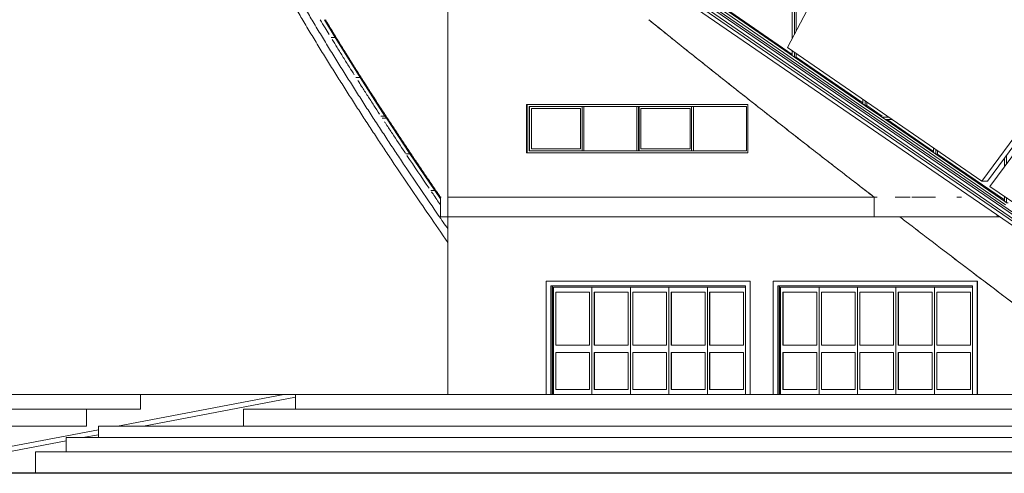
# Model space of a CAD drawing. Header units: inches. Extents: x 424 to 2043, y -237 to 445.
# Tile 187 of 256: x 513 to 533, y 215 to 224. Entities that reach past the tile are written whole.
import ezdxf

# ---------------------------------------------------------------- set-up
doc = ezdxf.new("R2010")
doc.units = ezdxf.units.IN
doc.header["$MEASUREMENT"] = 0
for name, color, linetype, lineweight in [('A-DOOR', 31, 'Continuous', 9), ('A-DOOR-FRAM', 31, 'Continuous', 9), ('A-FLOR', 192, 'Continuous', 9), ('A-GENM', 13, 'Continuous', 9), ('A-GLAZ', 151, 'Continuous', 9), ('A-GLAZ-CURT', 52, 'Continuous', 9), ('A-GLAZ-CWMG', 51, 'Continuous', 9), ('A-WALL', 113, 'Continuous', 9)]:
    doc.layers.add(name, color=color, linetype=linetype, lineweight=lineweight)

# ---------------------------------------------------------------- blocks, each defined once
blk = doc.blocks.new('5_Panel_Bi-Fold_Door_Metric_7271 - 2500 x 4300-134297-East')
at = {"layer": 'A-DOOR'}
for p, q in [((-7.83, 3.9), (-11.965, 3.9)), ((-11.965, 1.6), (-11.965, 3.9)), ((-11.871, 3.8), (-7.924, 3.8)), ((-11.871, 3.8), (-11.871, 1.6)), ((-11.867, 3.8), (-11.867, 1.6)), ((-7.924, 1.6), (-7.924, 3.8)), ((-7.827, 3.9), (-7.83, 3.9)), ((-7.83, 3.9), (-7.83, 1.6)), ((-7.827, 3.9), (-7.827, 1.6)), ((-11.768, 3.675), (-11.768, 2.6)), ((-10.988, 3.675), (-10.988, 2.6)), ((-10.208, 3.675), (-10.208, 2.6)), ((-9.428, 3.675), (-9.428, 2.6)), ((-8.648, 3.675), (-8.648, 2.6)), ((-11.768, 2.45), (-11.768, 1.7)), ((-10.988, 2.45), (-10.988, 1.7)), ((-10.208, 2.45), (-10.208, 1.7)), ((-9.428, 2.45), (-9.428, 1.7)), ((-8.648, 2.45), (-8.648, 1.7))]:
    blk.add_line(p, q, dxfattribs=at)
at = {"layer": 'A-DOOR-FRAM'}
for p, q in [((-11.838, 3.8), (-11.838, 1.6)), ((-11.038, 3.775), (-11.818, 3.775)), ((-11.818, 3.775), (-11.818, 1.6)), ((-11.771, 2.6), (-11.771, 3.675)), ((-11.771, 3.675), (-11.085, 3.675)), ((-11.085, 3.675), (-11.085, 2.6)), ((-10.258, 3.775), (-11.038, 3.775)), ((-11.038, 3.775), (-11.038, 1.6)), ((-11.038, 1.6), (-11.038, 3.775)), ((-10.991, 2.6), (-10.991, 3.675)), ((-10.991, 3.675), (-10.305, 3.675)), ((-10.305, 3.675), (-10.305, 2.6)), ((-9.478, 3.775), (-10.258, 3.775)), ((-10.258, 3.775), (-10.258, 1.6)), ((-10.258, 1.6), (-10.258, 3.775)), ((-10.211, 2.6), (-10.211, 3.675)), ((-10.211, 3.675), (-9.525, 3.675)), ((-9.525, 3.675), (-9.525, 2.6)), ((-8.698, 3.775), (-9.478, 3.775)), ((-9.478, 3.775), (-9.478, 1.6)), ((-9.478, 1.6), (-9.478, 3.775)), ((-9.431, 2.6), (-9.431, 3.675)), ((-9.431, 3.675), (-8.745, 3.675)), ((-8.745, 3.675), (-8.745, 2.6)), ((-7.924, 3.775), (-8.698, 3.775)), ((-8.698, 3.775), (-8.698, 1.6)), ((-8.698, 1.6), (-8.698, 3.775)), ((-8.651, 2.6), (-8.651, 3.675)), ((-8.651, 3.675), (-7.965, 3.675)), ((-7.965, 3.675), (-7.965, 2.6)), ((-11.085, 2.6), (-11.771, 2.6)), ((-10.305, 2.6), (-10.991, 2.6)), ((-9.525, 2.6), (-10.211, 2.6)), ((-8.745, 2.6), (-9.431, 2.6)), ((-7.965, 2.6), (-8.651, 2.6)), ((-11.771, 1.7), (-11.771, 2.45)), ((-11.771, 2.45), (-11.085, 2.45)), ((-11.085, 2.45), (-11.085, 1.7)), ((-10.991, 1.7), (-10.991, 2.45)), ((-10.991, 2.45), (-10.305, 2.45)), ((-10.305, 2.45), (-10.305, 1.7)), ((-10.211, 1.7), (-10.211, 2.45)), ((-10.211, 2.45), (-9.525, 2.45)), ((-9.525, 2.45), (-9.525, 1.7)), ((-9.431, 1.7), (-9.431, 2.45)), ((-9.431, 2.45), (-8.745, 2.45)), ((-8.745, 2.45), (-8.745, 1.7)), ((-8.651, 1.7), (-8.651, 2.45)), ((-8.651, 2.45), (-7.965, 2.45)), ((-7.965, 2.45), (-7.965, 1.7)), ((-11.085, 1.7), (-11.771, 1.7)), ((-10.305, 1.7), (-10.991, 1.7)), ((-9.525, 1.7), (-10.211, 1.7)), ((-8.745, 1.7), (-9.431, 1.7)), ((-7.965, 1.7), (-8.651, 1.7))]:
    blk.add_line(p, q, dxfattribs=at)
blk = doc.blocks.new('Generic Models 1 - Generic Models 1-135348-East')
at = {"layer": 'A-GENM'}
for p, q in [((-28.9, 1.6), (-24.8, 1.6)), ((-24.8, 1.6), (-21.891, 1.6)), ((-24.8, 1.298), (-24.8, 1.6)), ((-21.891, 1.6), (-21.653, 1.6)), ((-21.653, 1.6), (12.239, 1.6)), ((-21.653, 1.6), (-21.653, 1.298)), ((-25.891, 1.298), (-30.489, 1.298)), ((-25.891, 0.957), (-25.891, 1.298)), ((-25.891, 1.298), (-24.8, 1.298)), ((12.239, 1.298), (-22.713, 1.298)), ((-22.713, 1.298), (-22.713, 0.957)), ((-28.95, 0.957), (-25.891, 0.957)), ((20.937, 0.957), (-25.65, 0.957)), ((-25.65, 0.957), (-25.65, 0.723)), ((22.238, 0.723), (-26.308, 0.723)), ((-26.308, 0.723), (-26.308, 0.436)), ((23.286, 0.436), (-26.931, 0.436)), ((-26.931, 0.436), (-26.931, 0))]:
    blk.add_line(p, q, dxfattribs=at)
blk = doc.blocks.new('Generic Models 2 - Generic Models 2-140614-East')
at = {"layer": 'A-GENM'}
for p, q in [((-1.8, 1.6), (-13.475, 9.615)), ((-13.461, 9.649), (-1.736, 1.6)), ((-2.129, 1.6), (-13.52, 9.42)), ((-2.003, 1.6), (-13.505, 9.497)), ((-1.919, 1.6), (-13.496, 9.548))]:
    blk.add_line(p, q, dxfattribs=at)
for points, knots in [([(-21.641, 9.416), (-21.589, 9.329), (-21.483, 9.149), (-21.348, 8.924), (-21.236, 8.741), (-21.153, 8.604), (-21.069, 8.468), (-20.985, 8.332), (-20.901, 8.198), (-20.789, 8.019), (-20.649, 7.797), (-20.508, 7.577), (-20.395, 7.402), (-20.311, 7.271), (-20.226, 7.141), (-20.141, 7.011), (-20.056, 6.882), (-19.943, 6.71), (-19.801, 6.496), (-19.574, 6.156), (-19.29, 5.735), (-18.934, 5.215), (-18.692, 4.865), (-18.564, 4.681)], [-0.9978011, -0.9978011, -0.9978011, -0.9978011, -0.96875, -0.9375, -0.921875, -0.90625, -0.890625, -0.875, -0.859375, -0.84375, -0.8125, -0.78125, -0.765625, -0.75, -0.734375, -0.71875, -0.703125, -0.6875, -0.65625, -0.625, -0.5625, -0.5, -0.4300025, -0.4300025, -0.4300025, -0.4300025]), ([(-18.564, 4.954), (-18.629, 5.048), (-18.808, 5.307), (-19.1, 5.735), (-19.385, 6.156), (-19.612, 6.496), (-19.754, 6.71), (-19.867, 6.882), (-19.952, 7.011), (-20.036, 7.141), (-20.121, 7.271), (-20.206, 7.402), (-20.318, 7.577), (-20.459, 7.797), (-20.599, 8.019), (-20.712, 8.198), (-20.796, 8.332), (-20.879, 8.468), (-20.963, 8.604), (-21.047, 8.741), (-21.158, 8.924), (-21.293, 9.148), (-21.4, 9.329), (-21.451, 9.416)], [0.4645179, 0.4645179, 0.4645179, 0.4645179, 0.5, 0.5625, 0.625, 0.65625, 0.6875, 0.703125, 0.71875, 0.734375, 0.75, 0.765625, 0.78125, 0.8125, 0.84375, 0.859375, 0.875, 0.890625, 0.90625, 0.921875, 0.9375, 0.96875, 0.9978011, 0.9978011, 0.9978011, 0.9978011]), ([(-21.155, 9.2), (-21.122, 9.145), (-21.062, 9.045), (-21.001, 8.946), (-20.974, 8.901)], [-0.949597, -0.949597, -0.949597, -0.949597, -0.93092105, -0.91557085, -0.91557085, -0.91557085, -0.91557085]), ([(-20.911, 8.798), (-20.877, 8.743), (-20.802, 8.622), (-20.686, 8.435), (-20.571, 8.252), (-20.497, 8.134), (-20.464, 8.083)], [-0.90375109, -0.90375109, -0.90375109, -0.90375109, -0.88486842, -0.86184211, -0.83881579, -0.82051543, -0.82051543, -0.82051543, -0.82051543]), ([(-20.391, 7.967), (-20.365, 7.927), (-20.299, 7.823), (-20.19, 7.654), (-20.068, 7.466), (-19.988, 7.342), (-19.949, 7.282)], [-0.80685205, -0.80685205, -0.80685205, -0.80685205, -0.79276316, -0.76973684, -0.74671053, -0.72508997, -0.72508997, -0.72508997, -0.72508997]), ([(-19.848, 7.129), (-19.838, 7.113), (-19.785, 7.033), (-19.65, 6.827), (-19.519, 6.631), (-19.43, 6.499), (-19.425, 6.491)], [-0.70655187, -0.70655187, -0.70655187, -0.70655187, -0.70065789, -0.67763158, -0.63157895, -0.62869993, -0.62869993, -0.62869993, -0.62869993]), ([(-18.896, 5.71), (-18.886, 5.695), (-18.826, 5.607), (-18.766, 5.519), (-18.715, 5.446)], [-0.53175362, -0.53175362, -0.53175362, -0.53175362, -0.52631579, -0.49864573, -0.49864573, -0.49864573, -0.49864573])]:
    blk.add_open_spline(points, degree=3, knots=knots, dxfattribs=at)
blk.add_open_spline([(-19.396, 6.448), (-19.247, 6.225), (-19.097, 6.003), (-18.946, 5.783)], degree=3, dxfattribs=at)
blk = doc.blocks.new('Generic Models 3 - Generic Models 3-147078-East')
at = {"layer": 'A-GENM'}
for p, q in [((-7.094, 17.404), (-11.676, 8.634)), ((-7.733, 5.927), (-4.091, 10.873)), ((-3.978, 10.873), (-7.621, 5.927)), ((-3.999, 10.673), (-7.574, 5.818)), ((-11.676, 8.634), (-7.733, 5.927)), ((-7.733, 5.927), (-7.621, 5.927)), ((-7.574, 5.818), (-1.722, 1.8))]:
    blk.add_line(p, q, dxfattribs=at)
blk = doc.blocks.new('System Panel - Glazed-137450-East')
at = {"layer": 'A-GLAZ-CURT'}
blk.add_line((-9.658, 7.175), (-8.715, 6.528), dxfattribs=at)
blk = doc.blocks.new('System Panel - Glazed-137451-East')
at = {"layer": 'A-GLAZ-CURT'}
for p, q in [((-8.635, 6.546), (-8.635, 6.473)), ((-8.635, 6.473), (-7.28, 5.543))]:
    blk.add_line(p, q, dxfattribs=at)
blk = doc.blocks.new('System Panel - Glazed-137457-East')
at = {"layer": 'A-GLAZ-CURT'}
for p, q in [((-12.938, 9.575), (-12.938, 9.427)), ((-12.938, 9.427), (-11.584, 8.497))]:
    blk.add_line(p, q, dxfattribs=at)
blk = doc.blocks.new('System Panel - Glazed-137458-East')
at = {"layer": 'A-GLAZ-CURT'}
for p, q in [((-11.504, 9.575), (-11.504, 8.964)), ((-11.504, 8.516), (-11.504, 8.442)), ((-11.504, 8.442), (-10.149, 7.513))]:
    blk.add_line(p, q, dxfattribs=at)
blk = doc.blocks.new('System Panel - Glazed-137459-East')
at = {"layer": 'A-GLAZ-CURT'}
for p, q in [((-10.069, 7.531), (-10.069, 7.457)), ((-10.069, 7.457), (-9.755, 7.242))]:
    blk.add_line(p, q, dxfattribs=at)
blk = doc.blocks.new('Rectangular Mullion - 50 x 150mm-137318-East')
at = {"layer": 'A-GLAZ-CWMG'}
for p, q in [((-11.535, 8.441), (-12.969, 9.426)), ((-12.995, 9.384), (-11.56, 8.399))]:
    blk.add_line(p, q, dxfattribs=at)
blk = doc.blocks.new('Rectangular Mullion - 50 x 150mm-137319-East')
at = {"layer": 'A-GLAZ-CWMG'}
for p, q in [((-11.56, 8.399), (-10.126, 7.414)), ((-10.1, 7.456), (-11.535, 8.441))]:
    blk.add_line(p, q, dxfattribs=at)
blk = doc.blocks.new('Rectangular Mullion - 50 x 150mm-137320-East')
at = {"layer": 'A-GLAZ-CWMG'}
for p, q in [((-10.126, 7.414), (-9.814, 7.2)), ((-9.789, 7.242), (-10.1, 7.456))]:
    blk.add_line(p, q, dxfattribs=at)
blk = doc.blocks.new('Rectangular Mullion - 50 x 150mm-137321-East')
at = {"layer": 'A-GLAZ-CWMG'}
for p, q in [((-8.691, 6.429), (-7.257, 5.444)), ((-7.231, 5.486), (-8.666, 6.471))]:
    blk.add_line(p, q, dxfattribs=at)
blk = doc.blocks.new('Rectangular Mullion - 50 x 150mm-137328-East')
at = {"layer": 'A-GLAZ-CWMG'}
for p, q in [((-9.814, 7.2), (-8.691, 6.429)), ((-8.666, 6.471), (-9.789, 7.242))]:
    blk.add_line(p, q, dxfattribs=at)
blk = doc.blocks.new('Rectangular Mullion - 50 x 150mm-137353-East')
at = {"layer": 'A-GLAZ-CWMG'}
for p, q in [((-9.624, 7.225), (-9.764, 7.225)), ((-9.764, 7.225), (-9.691, 7.175)), ((-9.691, 7.175), (-9.551, 7.175))]:
    blk.add_line(p, q, dxfattribs=at)
blk = doc.blocks.new('Rectangular Mullion - 50 x 150mm-137373-East')
at = {"layer": 'A-GLAZ-CWMG'}
for p, q in [((-11.584, 9.6), (-11.584, 8.811)), ((-11.537, 8.901), (-11.537, 9.6)), ((-11.584, 8.571), (-11.584, 8.475)), ((-11.584, 8.475), (-11.537, 8.442)), ((-11.537, 8.442), (-11.537, 8.538)), ((-11.537, 8.442), (-11.504, 8.442))]:
    blk.add_line(p, q, dxfattribs=at)
blk = doc.blocks.new('Rectangular Mullion - 50 x 150mm-137374-East')
at = {"layer": 'A-GLAZ-CWMG'}
for p, q in [((-10.149, 7.586), (-10.149, 7.49)), ((-10.149, 7.49), (-10.102, 7.457)), ((-10.102, 7.457), (-10.102, 7.553)), ((-10.102, 7.457), (-10.069, 7.457))]:
    blk.add_line(p, q, dxfattribs=at)
blk = doc.blocks.new('Rectangular Mullion - 50 x 150mm-137375-East')
at = {"layer": 'A-GLAZ-CWMG'}
for p, q in [((-8.715, 6.601), (-8.715, 6.505)), ((-8.715, 6.505), (-8.668, 6.473)), ((-8.668, 6.473), (-8.668, 6.569)), ((-8.668, 6.473), (-8.635, 6.473))]:
    blk.add_line(p, q, dxfattribs=at)
blk = doc.blocks.new('Rectangular Mullion - 50 x 150mm-137376-East')
at = {"layer": 'A-GLAZ-CWMG'}
for p, q in [((-7.233, 6.281), (-7.233, 6.453)), ((-7.28, 6.389), (-7.28, 6.217)), ((-7.28, 5.616), (-7.28, 5.52)), ((-7.28, 5.52), (-7.233, 5.488)), ((-7.233, 5.488), (-7.233, 5.584)), ((-7.233, 5.488), (-7.2, 5.488))]:
    blk.add_line(p, q, dxfattribs=at)
blk = doc.blocks.new('Rectangular Mullion - 50 x 150mm-153569-East')
at = {"layer": 'A-GLAZ-CWMG'}
for q in [(-18.913, 5.734), (-18.715, 5.567)]:
    blk.add_line((-18.83, 5.734), q, dxfattribs=at)
blk = doc.blocks.new('Rectangular Mullion - 50 x 150mm-153570-East')
at = {"layer": 'A-GLAZ-CWMG'}
for p, q in [((-19.336, 6.48), (-19.418, 6.48)), ((-19.336, 6.48), (-18.83, 5.734)), ((-18.913, 5.734), (-18.83, 5.734))]:
    blk.add_line(p, q, dxfattribs=at)
blk = doc.blocks.new('Rectangular Mullion - 50 x 150mm-153571-East')
at = {"layer": 'A-GLAZ-CWMG'}
for p, q in [((-19.812, 7.2), (-19.895, 7.2)), ((-19.812, 7.2), (-19.336, 6.48)), ((-19.418, 6.48), (-19.336, 6.48))]:
    blk.add_line(p, q, dxfattribs=at)
blk = doc.blocks.new('Rectangular Mullion - 50 x 150mm-153572-East')
at = {"layer": 'A-GLAZ-CWMG'}
for p, q in [((-20.346, 8.027), (-20.429, 8.027)), ((-20.346, 8.027), (-19.841, 7.243)), ((-19.923, 7.243), (-19.841, 7.243))]:
    blk.add_line(p, q, dxfattribs=at)
blk = doc.blocks.new('Rectangular Mullion - 50 x 150mm-153573-East')
at = {"layer": 'A-GLAZ-CWMG'}
for p, q in [((-20.851, 8.836), (-20.934, 8.836)), ((-20.851, 8.836), (-20.346, 8.027)), ((-20.429, 8.027), (-20.346, 8.027))]:
    blk.add_line(p, q, dxfattribs=at)
blk = doc.blocks.new('Rectangular Mullion - 50 x 150mm-153574-East')
at = {"layer": 'A-GLAZ-CWMG'}
for p, q in [((-21.311, 9.6), (-21.393, 9.6)), ((-21.311, 9.6), (-21.287, 9.561)), ((-21.07, 9.2), (-20.851, 8.836)), ((-20.934, 8.836), (-20.851, 8.836))]:
    blk.add_line(p, q, dxfattribs=at)
blk = doc.blocks.new('Rectangular Mullion - 50 x 150mm-153597-East')
at = {"layer": 'A-GLAZ-CWMG'}
for p, q in [((-19.841, 7.243), (-19.923, 7.243)), ((-19.895, 7.2), (-19.812, 7.2)), ((-19.841, 7.243), (-19.812, 7.2))]:
    blk.add_line(p, q, dxfattribs=at)
blk = doc.blocks.new('Awning_and_fixed_glass_panels_multi_window_10652 - 4 panels-2 awning 4770x980h-162167-East')
at = {"layer": 'A-GLAZ'}
for p, q in [((-16.956, 7.48), (-16.956, 6.5)), ((-16.918, 6.54), (-16.918, 7.44)), ((-16.918, 7.44), (-12.511, 7.44)), ((-16.91, 7.44), (-16.91, 6.54)), ((-16.872, 7.4), (-16.872, 6.58)), ((-16.872, 7.4), (-15.874, 7.4)), ((-15.874, 6.58), (-15.874, 7.4)), ((-15.844, 7.44), (-15.807, 7.44)), ((-15.844, 7.44), (-15.844, 6.54)), ((-15.807, 6.54), (-15.807, 7.44)), ((-14.733, 7.44), (-14.696, 7.44)), ((-14.733, 7.44), (-14.733, 6.54)), ((-14.696, 6.54), (-14.696, 7.44)), ((-14.687, 7.44), (-14.687, 6.54)), ((-14.65, 7.4), (-14.65, 6.58)), ((-14.65, 7.4), (-13.651, 7.4)), ((-13.651, 6.58), (-13.651, 7.4)), ((-13.622, 7.44), (-13.585, 7.44)), ((-13.622, 7.44), (-13.622, 6.54)), ((-13.585, 6.54), (-13.585, 7.44)), ((-12.511, 6.54), (-12.511, 7.44)), ((-16.918, 6.54), (-12.511, 6.54)), ((-16.872, 6.58), (-15.874, 6.58)), ((-15.807, 6.54), (-15.844, 6.54)), ((-14.696, 6.54), (-14.733, 6.54)), ((-14.65, 6.58), (-13.651, 6.58)), ((-13.585, 6.54), (-13.622, 6.54))]:
    blk.add_line(p, q, dxfattribs=at)
blk = doc.blocks.new('Generic Models 6 - Generic Models 6-166558-East')
at = {"layer": 'A-GENM'}
for p, q in [((-25.265, 0.957), (-21.891, 1.6)), ((-21.891, 1.6), (-21.653, 1.6)), ((-21.653, 1.545), (-24.737, 0.957)), ((-30.291, 0), (-25.65, 0.884)), ((-26.308, 0.658), (-29.763, 0)), ((-25.65, 0.783), (-25.968, 0.723))]:
    blk.add_line(p, q, dxfattribs=at)

msp = doc.modelspace()

# ---------------------------------------------------------------- linework, layer by layer
msp.add_line((616.384, 214.971), (494.646, 214.971))
at = {"layer": 'A-FLOR'}
for p, q in [((521.09, 220.571), (521.106, 220.571)), ((521.09, 220.571), (521.09, 220.171)), ((521.24, 220.571), (529.947, 220.571)), ((529.886, 220.571), (529.886, 220.171)), ((530.309, 220.571), (530.612, 220.571)), ((530.65, 220.571), (531.132, 220.571)), ((531.564, 220.571), (531.654, 220.571)), ((532.432, 220.171), (521.09, 220.171)), ((532.38, 220.207), (532.38, 220.171))]:
    msp.add_line(p, q, dxfattribs=at)
at = {"layer": 'A-WALL'}
for p, q in [((521.24, 216.571), (521.24, 225.247)), ((522.837, 221.471), (522.837, 222.451)), ((522.837, 222.451), (527.32, 222.451)), ((527.32, 222.451), (527.32, 221.471)), ((527.32, 221.471), (522.837, 221.471)), ((523.333, 216.571), (523.333, 218.771)), ((527.938, 216.571), (527.938, 218.771))]:
    msp.add_line(p, q, dxfattribs=at)
for points, knots in [([(518.756, 224.171), (518.76, 224.164), (518.787, 224.119), (518.838, 224.035), (518.908, 223.92), (518.978, 223.805), (519.048, 223.69), (519.119, 223.576), (519.189, 223.463), (519.26, 223.35), (519.331, 223.237), (519.401, 223.125), (519.472, 223.013), (519.543, 222.902), (519.614, 222.791), (519.685, 222.68), (519.756, 222.57), (519.827, 222.46), (519.899, 222.351), (519.97, 222.241), (520.041, 222.133), (520.112, 222.024), (520.184, 221.916), (520.255, 221.808), (520.327, 221.7), (520.398, 221.593), (520.47, 221.485), (520.542, 221.378), (520.613, 221.272), (520.685, 221.165), (520.757, 221.059), (520.829, 220.953), (520.901, 220.848), (520.972, 220.742), (521.036, 220.65), (521.075, 220.593), (521.09, 220.571)], [0.0504029, 0.0504029, 0.0504029, 0.0504029, 0.0526316, 0.0657895, 0.0789474, 0.0921053, 0.1052632, 0.1184211, 0.1315789, 0.1447368, 0.1578947, 0.1710526, 0.1842105, 0.1973684, 0.2105263, 0.2236842, 0.2368421, 0.25, 0.2631579, 0.2763158, 0.2894737, 0.3026316, 0.3157895, 0.3289474, 0.3421053, 0.3552632, 0.3684211, 0.3815789, 0.3947368, 0.4078947, 0.4210526, 0.4342105, 0.4473684, 0.4605263, 0.4736842, 0.4819793, 0.4819793, 0.4819793, 0.4819793]), ([(529.887, 220.57), (529.852, 220.597), (529.576, 220.81), (529.059, 221.21), (528.458, 221.677), (527.978, 222.053), (527.618, 222.335), (527.259, 222.618), (526.781, 222.996), (526.131, 223.512), (525.605, 223.937), (525.315, 224.171)], [0.503874, 0.503874, 0.503874, 0.503874, 0.5138889, 0.5833333, 0.6527778, 0.6875, 0.7222222, 0.7569444, 0.7916667, 0.8611111, 0.9457357, 0.9457357, 0.9457357, 0.9457357]), ([(525.315, 224.17), (525.319, 224.166), (525.418, 224.086), (525.613, 223.929), (525.898, 223.7), (526.184, 223.471), (526.47, 223.243), (526.709, 223.053), (526.9, 222.902), (527.091, 222.75), (527.331, 222.561), (527.618, 222.335), (527.906, 222.109), (528.194, 221.884), (528.482, 221.659), (528.771, 221.434), (529.06, 221.21), (529.349, 220.986), (529.625, 220.773), (529.804, 220.634), (529.887, 220.57)], [0.0542644, 0.0542644, 0.0542644, 0.0542644, 0.0555556, 0.0833333, 0.1111111, 0.1388889, 0.1666667, 0.1944444, 0.2083333, 0.2222222, 0.25, 0.2777778, 0.3055556, 0.3333333, 0.3611111, 0.3888889, 0.4166667, 0.4444444, 0.4722222, 0.496126, 0.496126, 0.496126, 0.496126]), ([(535.173, 216.571), (534.783, 216.862), (534.002, 217.445), (532.834, 218.323), (531.669, 219.206), (530.861, 219.823), (530.441, 220.145), (530.407, 220.171)], [0, 0, 0, 0, 0.1111111, 0.2222222, 0.3333333, 0.4444444, 0.4540584, 0.4540584, 0.4540584, 0.4540584]), ([(530.407, 220.171), (530.441, 220.145), (530.571, 220.045), (530.798, 219.871), (531.088, 219.65), (531.379, 219.428), (531.718, 219.17), (532.106, 218.875), (532.543, 218.544), (532.981, 218.214), (533.419, 217.884), (533.857, 217.555), (534.441, 217.117), (534.88, 216.789), (535.173, 216.571)], [0.5459417, 0.5459417, 0.5459417, 0.5459417, 0.5555556, 0.5833333, 0.6111111, 0.6388889, 0.6666667, 0.7083333, 0.75, 0.7916667, 0.8333333, 0.875, 0.9166667, 1, 1, 1, 1])]:
    msp.add_open_spline(points, degree=3, knots=knots, dxfattribs=at)

# ---------------------------------------------------------------- block references
at = {"layer": 'A-DOOR'}
for p in [(535.2, 214.971), (539.805, 214.971)]:
    msp.add_blockref('5_Panel_Bi-Fold_Door_Metric_7271 - 2500 x 4300-134297-East', p, dxfattribs=at)
at = {"layer": 'A-GENM'}
for name in ['Generic Models 2 - Generic Models 2-140614-East', 'Generic Models 3 - Generic Models 3-147078-East', 'Generic Models 1 - Generic Models 1-135348-East', 'Generic Models 6 - Generic Models 6-166558-East']:
    msp.add_blockref(name, (539.805, 214.971), dxfattribs=at)
at = {"layer": 'A-GLAZ'}
msp.add_blockref('Awning_and_fixed_glass_panels_multi_window_10652 - 4 panels-2 awning 4770x980h-162167-East', (539.805, 214.971), dxfattribs=at)
at = {"layer": 'A-GLAZ-CURT'}
for name in ['System Panel - Glazed-137457-East', 'System Panel - Glazed-137458-East', 'System Panel - Glazed-137459-East', 'System Panel - Glazed-137450-East', 'System Panel - Glazed-137451-East']:
    msp.add_blockref(name, (539.805, 214.971), dxfattribs=at)
at = {"layer": 'A-GLAZ-CWMG'}
for name in ['Rectangular Mullion - 50 x 150mm-153574-East', 'Rectangular Mullion - 50 x 150mm-137373-East', 'Rectangular Mullion - 50 x 150mm-137318-East', 'Rectangular Mullion - 50 x 150mm-153573-East', 'Rectangular Mullion - 50 x 150mm-137319-East', 'Rectangular Mullion - 50 x 150mm-153572-East', 'Rectangular Mullion - 50 x 150mm-137374-East', 'Rectangular Mullion - 50 x 150mm-137320-East', 'Rectangular Mullion - 50 x 150mm-153597-East', 'Rectangular Mullion - 50 x 150mm-153571-East', 'Rectangular Mullion - 50 x 150mm-137328-East', 'Rectangular Mullion - 50 x 150mm-137353-East', 'Rectangular Mullion - 50 x 150mm-153570-East', 'Rectangular Mullion - 50 x 150mm-137375-East', 'Rectangular Mullion - 50 x 150mm-137321-East', 'Rectangular Mullion - 50 x 150mm-137376-East', 'Rectangular Mullion - 50 x 150mm-153569-East']:
    msp.add_blockref(name, (539.805, 214.971), dxfattribs=at)

doc.saveas('drawing.dxf')
